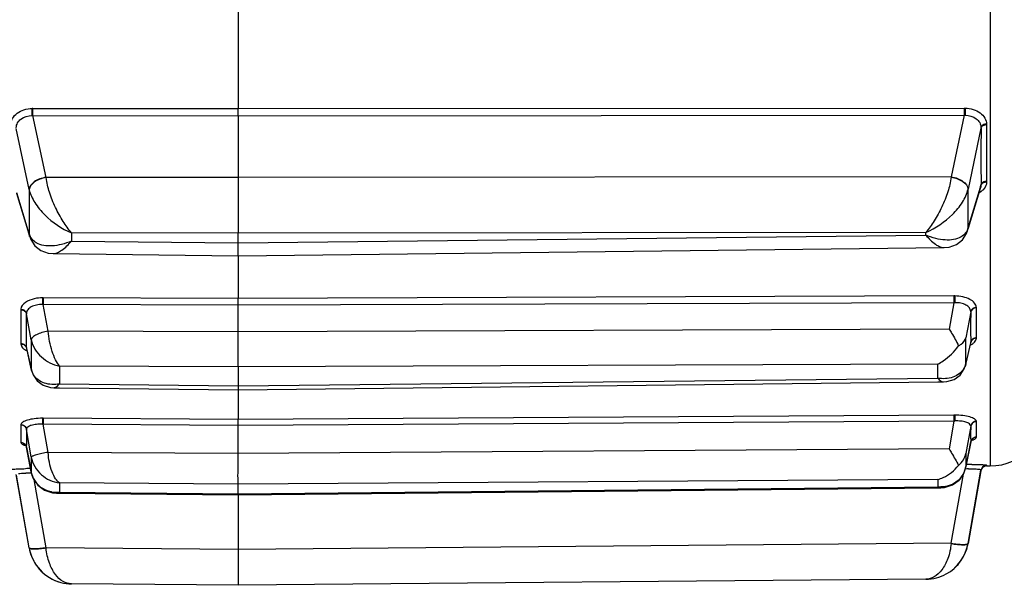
# Model space of a CAD drawing. Header units: millimetres. Extents: x 146 to 697, y 409 to 764.
# Tile 17 of 162: x 227.22 to 244.25, y 699.5 to 709.28. Entities that reach past the tile are written whole.
import ezdxf

# ---------------------------------------------------------------- set-up
doc = ezdxf.new("R2010")
doc.units = ezdxf.units.MM
doc.header["$LTSCALE"] = 65.395
doc.layers.get('0').update_dxf_attribs({"linetype": 'CONTINUOUS'})
doc.layers.add('SP223_018_00_new_view_1_BL3', color=7, linetype='CONTINUOUS')

# ---------------------------------------------------------------- blocks, each defined once
blk = doc.blocks.new('TC-9820353_VA')
at = {"layer": 'SP223_018_00_new_view_1_BL3', "color": 9, "linetype": 'Continuous'}
for p, q in [((29.009, 0), (29.009, -13.6)), ((12.452, -12.255), (16, -12.257)), ((16, -12.257), (28.561, -12.249)), ((16, -12.381), (16, -12.257)), ((12.678, -13.447), (12.452, -12.379)), ((12.452, -12.379), (16, -12.381)), ((16, -12.381), (28.561, -12.373)), ((28.561, -12.373), (28.335, -13.438)), ((12.386, -13.659), (12.162, -12.602)), ((28.851, -12.595), (28.628, -13.65)), ((28.949, -12.539), (28.949, -13.516)), ((16, -13.45), (12.678, -13.447)), ((12.679, -13.452), (12.678, -13.447)), ((28.335, -13.438), (16, -13.45)), ((28.335, -13.438), (28.335, -13.443)), ((28.628, -14.318), (28.84, -13.616)), ((28.84, -13.616), (28.851, -13.577)), ((29.009, -13.6), (29.009, -18.436)), ((12.386, -14.421), (12.174, -13.717)), ((12.386, -13.659), (12.386, -14.421)), ((28.628, -14.318), (28.628, -13.65)), ((12.394, -14.468), (12.386, -14.418)), ((12.395, -14.472), (12.386, -14.421)), ((16, -14.41), (13.118, -14.407)), ((13.118, -14.407), (13.118, -14.548)), ((27.896, -14.399), (16, -14.41)), ((16, -14.581), (27.896, -14.446)), ((27.896, -14.446), (27.896, -14.399)), ((28.619, -14.37), (28.628, -14.318)), ((28.62, -14.366), (28.628, -14.316)), ((13.118, -14.548), (16, -14.581)), ((28.383, -15.497), (16, -15.541)), ((16, -15.541), (12.63, -15.529)), ((16, -15.659), (12.63, -15.647)), ((12.715, -16.105), (12.63, -15.647)), ((16, -15.659), (16, -15.541)), ((28.383, -15.615), (16, -15.659)), ((28.383, -15.615), (28.299, -16.07)), ((12.242, -15.737), (12.242, -16.319)), ((12.422, -16.255), (12.34, -15.807)), ((28.674, -15.774), (28.591, -16.22)), ((28.771, -16.22), (28.771, -15.704)), ((16, -16.118), (12.715, -16.105)), ((28.299, -16.07), (16, -16.118)), ((12.422, -16.255), (12.422, -16.758)), ((28.591, -16.657), (28.591, -16.22)), ((28.671, -16.307), (28.591, -16.657)), ((28.674, -16.293), (28.671, -16.307)), ((28.673, -16.307), (28.674, -16.3)), ((12.343, -16.406), (12.34, -16.393)), ((12.34, -16.4), (12.341, -16.407)), ((12.422, -16.758), (12.343, -16.406)), ((28.103, -16.675), (16, -16.722)), ((28.103, -16.917), (28.103, -16.675)), ((28.589, -16.678), (28.591, -16.657)), ((12.425, -16.779), (12.422, -16.758)), ((16, -16.722), (12.91, -16.71)), ((12.91, -16.71), (12.91, -17.018)), ((12.91, -17.018), (16, -17.053)), ((16, -17.053), (28.103, -16.917)), ((12.63, -17.612), (12.616, -17.612)), ((16, -17.633), (12.63, -17.612)), ((28.383, -17.556), (16, -17.633)), ((16, -17.737), (16, -17.633)), ((28.383, -17.66), (16, -17.737)), ((28.383, -17.66), (28.299, -18.143)), ((28.771, -17.937), (28.771, -17.67)), ((12.242, -17.727), (12.242, -18.028)), ((12.422, -18.28), (12.34, -17.806)), ((12.63, -17.716), (12.616, -17.715)), ((16, -17.737), (12.63, -17.716)), ((12.715, -18.202), (12.63, -17.716)), ((28.674, -17.749), (28.591, -18.221)), ((28.674, -18.017), (28.591, -18.448)), ((12.422, -18.541), (12.34, -18.109)), ((16, -18.224), (12.715, -18.202)), ((28.299, -18.143), (16, -18.224)), ((28.591, -18.221), (28.591, -18.448)), ((12.422, -18.28), (12.422, -18.541)), ((12.423, -18.547), (12.422, -18.541)), ((28.591, -18.454), (28.591, -18.448)), ((28.949, -18.424), (28.947, -18.437)), ((12.678, -19.851), (12.47, -18.67)), ((16, -18.75), (12.91, -18.73)), ((12.91, -18.73), (12.91, -18.889)), ((28.103, -18.671), (16, -18.75)), ((28.103, -18.671), (28.103, -18.796)), ((28.335, -19.773), (28.546, -18.576)), ((12.858, -18.906), (12.91, -18.889)), ((12.91, -18.889), (16, -18.921)), ((16, -18.921), (28.103, -18.796)), ((12.679, -19.858), (12.678, -19.851)), ((16, -19.88), (12.678, -19.851)), ((28.335, -19.773), (16, -19.88)), ((28.335, -19.773), (28.335, -19.779))]:
    blk.add_line(p, q, dxfattribs=at)
at = {"layer": 'SP223_018_00_new_view_1_BL3', "color": 7, "linetype": 'Continuous'}
for p, q in [((16, -10.286), (16, -12.257)), ((16, -12.381), (16, -13.45)), ((16, -13.45), (16, -14.41)), ((28.634, -14.32), (28.846, -13.618)), ((28.846, -13.618), (28.846, -13.618)), ((12.167, -13.719), (12.38, -14.423)), ((12.38, -14.423), (12.394, -14.468)), ((12.394, -14.468), (12.394, -14.468)), ((12.395, -14.472), (12.395, -14.472)), ((16, -14.581), (16, -14.41)), ((28.62, -14.366), (28.634, -14.32)), ((28.62, -14.366), (28.62, -14.366)), ((16, -14.801), (16, -14.581)), ((12.801, -14.764), (12.801, -14.764)), ((12.801, -14.764), (16, -14.801)), ((16, -14.801), (28.213, -14.662)), ((16, -14.801), (16, -15.541)), ((28.213, -14.662), (28.213, -14.662)), ((16, -16.118), (16, -15.659)), ((28.593, -16.657), (28.673, -16.307)), ((28.673, -16.307), (28.673, -16.307)), ((12.341, -16.407), (12.341, -16.407)), ((12.341, -16.407), (12.421, -16.758)), ((28.561, -16.759), (28.588, -16.679)), ((28.589, -16.678), (28.593, -16.657)), ((12.421, -16.758), (12.425, -16.779)), ((12.426, -16.78), (12.454, -16.863)), ((16, -16.722), (16, -17.053)), ((16.001, -17.12), (28.105, -16.984)), ((28.105, -16.984), (28.204, -16.983)), ((28.204, -16.983), (28.204, -16.983)), ((12.81, -17.084), (12.81, -17.084)), ((12.81, -17.084), (12.909, -17.085)), ((12.909, -17.085), (16.001, -17.12)), ((16, -17.12), (16, -17.138)), ((16, -17.138), (16, -17.633)), ((16, -18.224), (16, -17.737)), ((28.634, -18.229), (28.674, -18.02)), ((12.34, -18.111), (12.374, -18.29)), ((12.374, -18.29), (12.422, -18.541)), ((28.592, -18.448), (28.634, -18.229)), ((12.422, -18.541), (12.423, -18.546)), ((12.423, -18.547), (12.455, -18.647)), ((28.554, -18.566), (28.591, -18.454)), ((28.591, -18.454), (28.592, -18.448)), ((28.591, -18.454), (28.591, -18.454)), ((28.628, -19.776), (28.851, -18.507)), ((28.849, -18.52), (28.628, -19.776)), ((28.851, -18.507), (28.849, -18.52)), ((28.947, -18.437), (29.009, -18.436)), ((12.386, -19.855), (12.162, -18.583)), ((12.386, -19.855), (12.165, -18.598)), ((12.858, -18.906), (12.858, -18.906)), ((12.858, -18.906), (12.91, -18.906)), ((16, -18.921), (16, -18.75)), ((16.001, -18.938), (28.104, -18.813)), ((28.104, -18.813), (28.156, -18.813)), ((28.155, -18.813), (28.156, -18.813)), ((12.91, -18.906), (16.001, -18.938)), ((16, -18.921), (16.001, -18.938)), ((16, -18.938), (16, -19.88)), ((16, -19.88), (16, -20.5)), ((27.896, -20.396), (16, -20.5)), ((16, -20.5), (13.118, -20.475))]:
    blk.add_line(p, q, dxfattribs=at)
for points in [[(12.394, -14.468), (12.394, -14.469), (12.395, -14.472)], [(12.395, -14.472), (12.414, -14.523), (12.486, -14.632), (12.588, -14.711), (12.715, -14.756), (12.801, -14.764)], [(28.213, -14.662), (28.3, -14.653), (28.428, -14.607), (28.53, -14.526), (28.602, -14.416), (28.619, -14.37)], [(28.618, -14.371), (28.619, -14.369), (28.62, -14.366)], [(28.204, -16.983), (28.258, -16.979), (28.386, -16.939), (28.489, -16.864), (28.561, -16.759)], [(12.454, -16.863), (12.527, -16.967), (12.629, -17.041), (12.757, -17.08), (12.81, -17.084)], [(28.674, -18.018), (28.686, -17.991), (28.695, -17.982)], [(12.323, -18.075), (12.318, -18.072), (12.327, -18.081), (12.339, -18.109)], [(12.455, -18.647), (12.534, -18.766), (12.649, -18.854), (12.792, -18.9), (12.858, -18.906)], [(28.155, -18.813), (28.217, -18.808), (28.358, -18.764), (28.473, -18.681), (28.554, -18.566)], [(12.386, -19.851), (12.386, -19.854), (12.387, -19.858)]]:
    blk.add_lwpolyline(points, dxfattribs=at)
at = {"layer": 'SP223_018_00_new_view_1_BL3', "color": 9, "linetype": 'Continuous'}
for centre, radius, start, end in [((12.451, -12.662), 0.407, 89.9615, 91.9723), ((4.844, -12.317), 7.594, 359.5378, 0.4648), ((4.856, -12.317), 7.596, 359.5328, 0.4645), ((36.135, -12.311), 7.574, 179.5332, 180.4696), ((36.146, -12.311), 7.571, 179.5329, 180.4645), ((12.432, -12.788), 0.41, 87.2529, 89.2454), ((82.283, -13.086), 53.433, 179.4732, 180.5268), ((28.659, -12.59), 0.193, 358.6614, 2.758), ((28.783, -12.538), 0.167, 359.4805, 3.9218), ((12.648, -14.347), 0.272, 195.6372, 205.5519), ((12.639, -14.351), 0.262, 205.619, 206.4131), ((28.385, -16.061), 0.564, 88.7361, 90.2061), ((28.416, -16.186), 0.571, 91.8625, 93.3136), ((12.328, -15.737), 0.086, 174.6028, 180.6012), ((12.447, -15.804), 0.107, 176.3221, 181.6524), ((-14.711, -16.1), 27.052, 359.3804, 0.6196), ((54.262, -16.034), 25.59, 179.4193, 180.5807), ((28.618, -16.295), 0.0558, 358.5518, 2.1839), ((28.618, -16.295), 0.0557, 354.9059, 358.5493), ((28.702, -16.221), 0.0699, 354.0484, 0.5925), ((28.267, -16.588), 0.331, 344.3898, 347.9604), ((12.747, -16.689), 0.331, 192.0397, 195.6099), ((28.389, -18.554), 0.998, 89.5249, 90.3552), ((28.448, -18.677), 1.019, 92.8346, 93.6487), ((12.268, -17.726), 0.0261, 170.1965, 181.0756), ((12.379, -17.804), 0.039, 173.901, 182.7401), ((36.196, -17.888), 7.524, 178.9422, 180.353), ((34.324, -17.898), 5.652, 180.362, 181.2062), ((28.665, -18.018), 0.0092, 349.0981, 5.3787), ((28.755, -17.937), 0.0168, 347.8366, 1.1821), ((7.253, -17.985), 5.088, 358.6103, 358.9803), ((12.398, -24.465), 5.982, 89.8776, 90.7256), ((12.319, -20.498), 1.937, 86.9425, 89.8044), ((12.851, -18.461), 0.436, 190.57, 191.3328), ((28.178, -18.374), 0.42, 329.8136, 334.1498), ((28.177, -18.373), 0.421, 334.1488, 335.4075), ((28.17, -18.37), 0.428, 335.4353, 344.5823), ((28.706, -20.682), 2.196, 91.8887, 93.3946), ((28.162, -18.368), 0.436, 344.5722, 347.7739), ((28.159, -18.367), 0.44, 347.7717, 349.4522), ((28.618, -25.109), 6.7, 90.0254, 90.1578), ((28.618, -24.693), 6.284, 89.3405, 90.0321), ((28.95, -18.523), 0.0999, 90.4526, 169.3171), ((28.95, -18.524), 0.0999, 90.4537, 169.9981), ((28.18, -18.375), 0.417, 320.1533, 329.805), ((12.862, -18.396), 0.496, 259.3258, 269.6505), ((12.862, -18.388), 0.504, 269.6188, 275.5125), ((28.152, -18.288), 0.511, 264.5533, 270.4249)]:
    blk.add_arc(centre, radius, start, end, dxfattribs=at)
at = {"layer": 'SP223_018_00_new_view_1_BL3', "color": 7, "linetype": 'Continuous'}
for centre, radius, start, end in [((29, -17.437), 1, 270.5, 0), ((28.948, -18.537), 0.1, 147.4474, 170), ((28.948, -18.537), 0.1, 90.5, 147.4474), ((13.125, -19.725), 0.75, 190, 255.3214), ((13.125, -19.725), 0.75, 190, 202.1343), ((27.889, -19.646), 0.75, 298.7102, 350), ((27.889, -19.646), 0.75, 337.8657, 350), ((13.125, -19.725), 0.75, 202.1343, 214.6651), ((27.889, -19.646), 0.75, 312.2798, 325.3349), ((27.889, -19.646), 0.75, 325.3349, 337.8657), ((13.125, -19.725), 0.75, 214.6651, 227.7202), ((13.125, -19.725), 0.75, 241.2897, 255.3214), ((27.889, -19.646), 0.75, 270.5, 284.6786), ((27.889, -19.646), 0.75, 270.5, 284.6786), ((27.889, -19.646), 0.75, 284.6786, 298.7102), ((27.889, -19.646), 0.75, 284.6786, 298.7102), ((13.125, -19.725), 0.75, 255.3214, 269.5), ((13.125, -19.725), 0.75, 255.3214, 269.5)]:
    blk.add_arc(centre, radius, start, end, dxfattribs=at)
at = {"layer": 'SP223_018_00_new_view_1_BL3', "color": 9, "linetype": 'Continuous'}
for points, knots in [([(12.065, -12.533), (12.067, -12.497), (12.09, -12.421), (12.176, -12.33), (12.297, -12.271), (12.39, -12.257), (12.437, -12.255)], [0, 0, 0, 0, 0.215263, 0.452534, 0.717106, 1, 1, 1, 1]), ([(28.576, -12.249), (28.624, -12.251), (28.716, -12.265), (28.837, -12.324), (28.923, -12.414), (28.947, -12.49), (28.949, -12.526)], [0, 0, 0, 0, 0.283198, 0.547931, 0.785104, 1, 1, 1, 1]), ([(12.162, -12.588), (12.163, -12.559), (12.18, -12.501), (12.266, -12.405), (12.37, -12.377), (12.437, -12.378)], [0, 0, 0, 0, 0.224121, 0.463877, 1, 1, 1, 1]), ([(28.576, -12.372), (28.643, -12.372), (28.747, -12.399), (28.833, -12.495), (28.85, -12.553), (28.851, -12.581)], [0, 0, 0, 0, 0.536701, 0.776315, 1, 1, 1, 1]), ([(28.949, -12.526), (28.927, -12.526), (28.887, -12.534), (28.856, -12.564), (28.851, -12.581)], [0, 0, 0, 0, 0.55582, 1, 1, 1, 1]), ([(28.949, -12.539), (28.927, -12.539), (28.887, -12.547), (28.856, -12.578), (28.851, -12.595)], [0, 0, 0, 0, 0.556397, 1, 1, 1, 1]), ([(12.678, -13.447), (12.641, -13.452), (12.569, -13.471), (12.458, -13.526), (12.388, -13.603), (12.386, -13.655)], [0, 0, 0, 0, 0.301489, 0.582286, 1, 1, 1, 1]), ([(12.679, -13.452), (12.642, -13.457), (12.57, -13.476), (12.459, -13.531), (12.389, -13.607), (12.386, -13.659)], [0, 0, 0, 0, 0.302388, 0.583713, 1, 1, 1, 1]), ([(13.118, -14.407), (13.065, -14.345), (12.964, -14.203), (12.835, -13.968), (12.733, -13.714), (12.69, -13.538), (12.679, -13.452)], [0, 0, 0, 0, 0.231663, 0.490048, 0.756033, 1, 1, 1, 1]), ([(28.335, -13.443), (28.324, -13.529), (28.281, -13.705), (28.179, -13.959), (28.05, -14.194), (27.949, -14.336), (27.896, -14.399)], [0, 0, 0, 0, 0.243967, 0.509952, 0.768337, 1, 1, 1, 1]), ([(28.335, -13.438), (28.373, -13.443), (28.445, -13.462), (28.556, -13.517), (28.626, -13.594), (28.628, -13.647)], [0, 0, 0, 0, 0.301489, 0.582286, 1, 1, 1, 1]), ([(28.335, -13.443), (28.372, -13.449), (28.444, -13.467), (28.555, -13.522), (28.625, -13.598), (28.628, -13.65)], [0, 0, 0, 0, 0.302379, 0.58371, 1, 1, 1, 1]), ([(28.949, -13.516), (28.927, -13.517), (28.886, -13.526), (28.856, -13.56), (28.851, -13.577)], [0, 0, 0, 0, 0.545827, 1, 1, 1, 1]), ([(28.949, -13.528), (28.927, -13.529), (28.886, -13.538), (28.856, -13.571), (28.851, -13.589)], [0, 0, 0, 0, 0.545137, 1, 1, 1, 1]), ([(28.949, -13.528), (28.948, -13.54), (28.941, -13.589), (28.915, -13.633), (28.89, -13.66)], [0, 0, 0, 0, 0.240138, 1, 1, 1, 1]), ([(12.386, -13.659), (12.404, -13.738), (12.48, -13.899), (12.711, -14.175), (12.948, -14.334), (13.118, -14.407)], [0, 0, 0, 0, 0.227763, 0.483767, 1, 1, 1, 1]), ([(27.896, -14.399), (28.066, -14.325), (28.303, -14.166), (28.534, -13.89), (28.61, -13.729), (28.628, -13.65)], [0, 0, 0, 0, 0.516233, 0.772237, 1, 1, 1, 1]), ([(28.89, -13.66), (28.885, -13.666), (28.862, -13.688), (28.836, -13.707), (28.816, -13.719)], [0, 0, 0, 0, 0.239459, 1, 1, 1, 1]), ([(12.508, -14.578), (12.497, -14.571), (12.455, -14.543), (12.421, -14.502), (12.404, -14.468)], [0, 0, 0, 0, 0.254743, 1, 1, 1, 1]), ([(28.506, -14.476), (28.426, -14.523), (28.267, -14.542), (28.062, -14.507), (27.951, -14.469), (27.896, -14.446)], [0, 0, 0, 0, 0.445107, 0.71091, 1, 1, 1, 1]), ([(27.896, -14.446), (27.946, -14.504), (28.022, -14.582), (28.136, -14.648), (28.189, -14.662), (28.213, -14.662)], [0, 0, 0, 0, 0.590648, 0.81787, 1, 1, 1, 1]), ([(13.118, -14.548), (13.063, -14.572), (12.952, -14.609), (12.747, -14.644), (12.588, -14.625), (12.508, -14.578)], [0, 0, 0, 0, 0.28909, 0.554893, 1, 1, 1, 1]), ([(12.801, -14.764), (12.825, -14.765), (12.878, -14.751), (12.992, -14.684), (13.068, -14.607), (13.118, -14.548)], [0, 0, 0, 0, 0.182124, 0.409343, 1, 1, 1, 1]), ([(28.383, -15.497), (28.383, -15.504), (28.383, -15.544), (28.383, -15.583), (28.383, -15.615)], [0, 0, 0, 0, 0.191346, 1, 1, 1, 1]), ([(28.398, -15.497), (28.398, -15.504), (28.397, -15.544), (28.397, -15.583), (28.398, -15.614)], [0, 0, 0, 0, 0.191223, 1, 1, 1, 1]), ([(28.771, -15.695), (28.769, -15.668), (28.741, -15.609), (28.654, -15.548), (28.535, -15.508), (28.445, -15.498), (28.398, -15.497)], [0, 0, 0, 0, 0.178458, 0.405453, 0.686041, 1, 1, 1, 1]), ([(12.616, -15.529), (12.568, -15.53), (12.431, -15.542), (12.249, -15.63), (12.242, -15.728)], [0, 0, 0, 0, 0.325447, 1, 1, 1, 1]), ([(12.616, -15.646), (12.581, -15.645), (12.514, -15.65), (12.425, -15.68), (12.361, -15.729), (12.341, -15.776), (12.34, -15.797)], [0, 0, 0, 0, 0.308206, 0.583779, 0.811033, 1, 1, 1, 1]), ([(12.616, -15.529), (12.616, -15.537), (12.616, -15.576), (12.616, -15.615), (12.616, -15.646)], [0, 0, 0, 0, 0.19166, 1, 1, 1, 1]), ([(12.63, -15.529), (12.63, -15.537), (12.63, -15.576), (12.63, -15.615), (12.63, -15.647)], [0, 0, 0, 0, 0.191783, 1, 1, 1, 1]), ([(28.674, -15.764), (28.672, -15.743), (28.653, -15.697), (28.588, -15.648), (28.5, -15.618), (28.433, -15.613), (28.398, -15.614)], [0, 0, 0, 0, 0.18827, 0.415388, 0.691274, 1, 1, 1, 1]), ([(12.242, -15.728), (12.265, -15.729), (12.308, -15.74), (12.336, -15.778), (12.34, -15.797)], [0, 0, 0, 0, 0.524957, 1, 1, 1, 1]), ([(12.242, -15.737), (12.264, -15.738), (12.308, -15.75), (12.336, -15.788), (12.34, -15.807)], [0, 0, 0, 0, 0.525118, 1, 1, 1, 1]), ([(28.771, -15.695), (28.749, -15.695), (28.706, -15.707), (28.678, -15.745), (28.674, -15.764)], [0, 0, 0, 0, 0.524634, 1, 1, 1, 1]), ([(28.771, -15.704), (28.749, -15.704), (28.705, -15.716), (28.678, -15.754), (28.674, -15.774)], [0, 0, 0, 0, 0.524785, 1, 1, 1, 1]), ([(12.715, -16.105), (12.677, -16.11), (12.608, -16.129), (12.517, -16.163), (12.452, -16.202), (12.424, -16.238), (12.422, -16.255)], [0, 0, 0, 0, 0.332592, 0.629025, 0.855341, 1, 1, 1, 1]), ([(12.91, -16.71), (12.883, -16.678), (12.836, -16.594), (12.757, -16.395), (12.723, -16.224), (12.715, -16.105)], [0, 0, 0, 0, 0.198054, 0.44577, 1, 1, 1, 1]), ([(12.242, -16.319), (12.264, -16.32), (12.309, -16.333), (12.336, -16.372), (12.34, -16.393)], [0, 0, 0, 0, 0.519428, 1, 1, 1, 1]), ([(12.242, -16.327), (12.244, -16.351), (12.273, -16.404), (12.321, -16.434), (12.35, -16.448)], [0, 0, 0, 0, 0.429668, 1, 1, 1, 1]), ([(12.242, -16.327), (12.265, -16.328), (12.309, -16.341), (12.336, -16.38), (12.34, -16.4)], [0, 0, 0, 0, 0.519156, 1, 1, 1, 1]), ([(12.422, -16.255), (12.444, -16.367), (12.579, -16.577), (12.796, -16.686), (12.91, -16.71)], [0, 0, 0, 0, 0.493285, 1, 1, 1, 1]), ([(28.663, -16.349), (28.668, -16.347), (28.687, -16.337), (28.705, -16.326), (28.717, -16.316)], [0, 0, 0, 0, 0.266216, 1, 1, 1, 1]), ([(28.771, -16.22), (28.749, -16.22), (28.705, -16.233), (28.678, -16.273), (28.674, -16.293)], [0, 0, 0, 0, 0.519719, 1, 1, 1, 1]), ([(28.771, -16.228), (28.749, -16.228), (28.705, -16.241), (28.678, -16.28), (28.674, -16.3)], [0, 0, 0, 0, 0.519451, 1, 1, 1, 1]), ([(28.717, -16.316), (28.725, -16.31), (28.751, -16.286), (28.769, -16.253), (28.771, -16.228)], [0, 0, 0, 0, 0.288145, 1, 1, 1, 1]), ([(12.91, -17.018), (12.825, -17.035), (12.689, -17.031), (12.539, -16.953), (12.483, -16.893), (12.463, -16.86)], [0, 0, 0, 0, 0.522035, 0.764617, 1, 1, 1, 1]), ([(28.551, -16.758), (28.531, -16.792), (28.475, -16.852), (28.325, -16.93), (28.189, -16.934), (28.103, -16.917)], [0, 0, 0, 0, 0.235383, 0.477965, 1, 1, 1, 1]), ([(12.81, -17.084), (12.818, -17.084), (12.859, -17.076), (12.889, -17.043), (12.91, -17.018)], [0, 0, 0, 0, 0.196287, 1, 1, 1, 1]), ([(28.103, -16.917), (28.112, -16.927), (28.138, -16.956), (28.176, -16.983), (28.204, -16.983)], [0, 0, 0, 0, 0.318135, 1, 1, 1, 1]), ([(12.616, -17.612), (12.568, -17.612), (12.48, -17.617), (12.378, -17.636), (12.311, -17.66), (12.27, -17.68), (12.245, -17.705), (12.242, -17.722)], [0, 0, 0, 0, 0.350616, 0.652568, 0.773832, 0.871554, 1, 1, 1, 1]), ([(12.616, -17.715), (12.581, -17.713), (12.515, -17.714), (12.429, -17.73), (12.367, -17.754), (12.341, -17.786), (12.34, -17.8)], [0, 0, 0, 0, 0.345344, 0.642297, 0.859664, 1, 1, 1, 1]), ([(12.616, -17.612), (12.616, -17.617), (12.616, -17.652), (12.616, -17.686), (12.616, -17.715)], [0, 0, 0, 0, 0.149408, 1, 1, 1, 1]), ([(12.63, -17.612), (12.63, -17.617), (12.63, -17.652), (12.63, -17.686), (12.63, -17.716)], [0, 0, 0, 0, 0.149431, 1, 1, 1, 1]), ([(28.383, -17.556), (28.383, -17.562), (28.383, -17.596), (28.383, -17.631), (28.383, -17.66)], [0, 0, 0, 0, 0.148811, 1, 1, 1, 1]), ([(28.398, -17.556), (28.397, -17.562), (28.397, -17.596), (28.397, -17.63), (28.398, -17.659)], [0, 0, 0, 0, 0.148787, 1, 1, 1, 1]), ([(28.771, -17.665), (28.769, -17.648), (28.743, -17.624), (28.703, -17.603), (28.636, -17.58), (28.533, -17.562), (28.445, -17.557), (28.398, -17.556)], [0, 0, 0, 0, 0.127721, 0.22537, 0.346687, 0.648951, 1, 1, 1, 1]), ([(28.674, -17.743), (28.672, -17.729), (28.646, -17.698), (28.584, -17.674), (28.498, -17.659), (28.433, -17.658), (28.398, -17.659)], [0, 0, 0, 0, 0.139396, 0.356732, 0.654095, 1, 1, 1, 1]), ([(28.771, -17.665), (28.749, -17.665), (28.703, -17.68), (28.678, -17.722), (28.674, -17.743)], [0, 0, 0, 0, 0.506711, 1, 1, 1, 1]), ([(28.771, -17.67), (28.749, -17.67), (28.703, -17.685), (28.678, -17.727), (28.674, -17.749)], [0, 0, 0, 0, 0.506724, 1, 1, 1, 1]), ([(28.771, -17.67), (28.771, -17.669), (28.772, -17.667), (28.771, -17.666), (28.771, -17.665)], [0, 0, 0, 0, 0.493591, 1, 1, 1, 1]), ([(12.242, -17.722), (12.265, -17.722), (12.31, -17.737), (12.336, -17.778), (12.34, -17.8)], [0, 0, 0, 0, 0.506876, 1, 1, 1, 1]), ([(12.242, -17.727), (12.265, -17.727), (12.31, -17.742), (12.336, -17.784), (12.34, -17.806)], [0, 0, 0, 0, 0.506891, 1, 1, 1, 1]), ([(12.34, -17.806), (12.34, -17.83), (12.342, -17.92), (12.342, -18.01), (12.34, -18.076)], [0, 0, 0, 0, 0.269069, 1, 1, 1, 1]), ([(28.674, -17.749), (28.674, -17.748), (28.674, -17.746), (28.674, -17.744), (28.673, -17.743)], [0, 0, 0, 0, 0.496379, 1, 1, 1, 1]), ([(12.242, -18.028), (12.242, -18.029), (12.242, -18.03), (12.242, -18.031), (12.243, -18.032)], [0, 0, 0, 0, 0.490717, 1, 1, 1, 1]), ([(12.242, -18.028), (12.258, -18.028), (12.291, -18.037), (12.317, -18.06), (12.326, -18.073)], [0, 0, 0, 0, 0.502574, 1, 1, 1, 1]), ([(12.242, -18.032), (12.244, -18.044), (12.275, -18.069), (12.307, -18.078), (12.328, -18.084)], [0, 0, 0, 0, 0.357162, 1, 1, 1, 1]), ([(12.242, -18.032), (12.264, -18.032), (12.309, -18.047), (12.335, -18.088), (12.339, -18.109)], [0, 0, 0, 0, 0.503943, 1, 1, 1, 1]), ([(28.771, -17.941), (28.749, -17.941), (28.704, -17.956), (28.679, -17.997), (28.674, -18.018)], [0, 0, 0, 0, 0.504097, 1, 1, 1, 1]), ([(28.685, -17.994), (28.69, -17.992), (28.707, -17.987), (28.724, -17.981), (28.735, -17.976)], [0, 0, 0, 0, 0.280803, 1, 1, 1, 1]), ([(28.735, -17.976), (28.74, -17.973), (28.755, -17.965), (28.769, -17.952), (28.771, -17.941)], [0, 0, 0, 0, 0.330717, 1, 1, 1, 1]), ([(12.34, -18.109), (12.34, -18.109), (12.34, -18.11), (12.34, -18.111), (12.34, -18.111)], [0, 0, 0, 0, 0.495243, 1, 1, 1, 1]), ([(12.715, -18.202), (12.678, -18.207), (12.61, -18.223), (12.53, -18.24), (12.477, -18.255), (12.45, -18.264), (12.433, -18.272), (12.424, -18.277), (12.422, -18.28)], [0, 0, 0, 0, 0.368839, 0.685529, 0.809875, 0.905302, 0.969196, 1, 1, 1, 1]), ([(12.91, -18.73), (12.883, -18.713), (12.832, -18.65), (12.751, -18.477), (12.722, -18.316), (12.715, -18.202)], [0, 0, 0, 0, 0.169644, 0.402539, 1, 1, 1, 1]), ([(12.422, -18.28), (12.443, -18.396), (12.57, -18.614), (12.797, -18.717), (12.91, -18.73)], [0, 0, 0, 0, 0.507148, 1, 1, 1, 1]), ([(12.065, -18.499), (12.066, -18.498), (12.074, -18.497), (12.088, -18.494), (12.111, -18.492), (12.156, -18.488), (12.227, -18.485), (12.288, -18.484), (12.322, -18.483)], [0, 0, 0, 0, 0.026042, 0.083186, 0.171488, 0.289452, 0.604286, 1, 1, 1, 1]), ([(12.202, -18.567), (12.21, -18.566), (12.251, -18.562), (12.293, -18.561), (12.326, -18.561)], [0, 0, 0, 0, 0.195717, 1, 1, 1, 1]), ([(28.633, -18.487), (28.64, -18.487), (28.667, -18.486), (28.693, -18.486), (28.713, -18.486)], [0, 0, 0, 0, 0.260913, 1, 1, 1, 1]), ([(28.691, -18.409), (28.725, -18.409), (28.786, -18.41), (28.858, -18.413), (28.902, -18.416), (28.925, -18.418), (28.939, -18.421), (28.947, -18.422), (28.949, -18.423)], [0, 0, 0, 0, 0.395808, 0.710784, 0.828808, 0.917131, 0.974213, 1, 1, 1, 1]), ([(28.713, -18.486), (28.732, -18.487), (28.765, -18.488), (28.808, -18.491), (28.834, -18.496), (28.85, -18.501), (28.851, -18.505)], [0, 0, 0, 0, 0.399587, 0.707275, 0.907619, 1, 1, 1, 1]), ([(28.851, -18.505), (28.851, -18.505), (28.852, -18.506), (28.852, -18.506), (28.851, -18.507)], [0, 0, 0, 0, 0.507514, 1, 1, 1, 1]), ([(28.949, -18.423), (28.949, -18.423), (28.949, -18.424), (28.949, -18.424), (28.949, -18.424)], [0, 0, 0, 0, 0.576252, 1, 1, 1, 1]), ([(12.77, -18.883), (12.706, -18.871), (12.581, -18.82), (12.493, -18.717), (12.463, -18.659)], [0, 0, 0, 0, 0.49931, 1, 1, 1, 1]), ([(28.501, -18.642), (28.471, -18.678), (28.399, -18.739), (28.311, -18.774), (28.266, -18.785)], [0, 0, 0, 0, 0.499295, 1, 1, 1, 1]), ([(28.103, -18.796), (28.108, -18.799), (28.124, -18.808), (28.142, -18.813), (28.155, -18.813)], [0, 0, 0, 0, 0.27411, 1, 1, 1, 1]), ([(12.678, -19.851), (12.642, -19.857), (12.575, -19.867), (12.482, -19.872), (12.426, -19.871), (12.387, -19.861), (12.386, -19.851)], [0, 0, 0, 0, 0.372992, 0.688151, 0.903191, 1, 1, 1, 1]), ([(12.679, -19.858), (12.643, -19.864), (12.576, -19.873), (12.483, -19.878), (12.426, -19.876), (12.388, -19.865), (12.386, -19.855)], [0, 0, 0, 0, 0.37195, 0.686406, 0.901398, 1, 1, 1, 1]), ([(13.118, -20.475), (13.068, -20.474), (12.957, -20.44), (12.823, -20.307), (12.722, -20.106), (12.688, -19.945), (12.679, -19.858)], [0, 0, 0, 0, 0.18454, 0.403469, 0.676062, 1, 1, 1, 1]), ([(28.335, -19.779), (28.326, -19.867), (28.292, -20.028), (28.191, -20.229), (28.056, -20.362), (27.946, -20.396), (27.896, -20.396)], [0, 0, 0, 0, 0.323938, 0.596532, 0.81546, 1, 1, 1, 1]), ([(28.335, -19.773), (28.372, -19.779), (28.439, -19.788), (28.532, -19.794), (28.588, -19.792), (28.627, -19.782), (28.628, -19.773)], [0, 0, 0, 0, 0.372992, 0.688151, 0.903191, 1, 1, 1, 1]), ([(28.335, -19.779), (28.371, -19.785), (28.438, -19.795), (28.531, -19.799), (28.588, -19.798), (28.626, -19.786), (28.628, -19.776)], [0, 0, 0, 0, 0.371919, 0.686375, 0.901388, 1, 1, 1, 1])]:
    blk.add_open_spline(points, degree=3, knots=knots, dxfattribs=at)
for points in [[(28.561, -12.249), (28.566, -12.249), (28.571, -12.249), (28.576, -12.249)], [(28.561, -12.373), (28.566, -12.373), (28.571, -12.372), (28.576, -12.373)], [(28.851, -13.589), (28.851, -13.599), (28.849, -13.608), (28.846, -13.618)], [(28.851, -13.577), (28.852, -13.581), (28.852, -13.585), (28.851, -13.589)], [(28.949, -13.516), (28.949, -13.52), (28.949, -13.524), (28.948, -13.528)], [(28.584, -14.407), (28.563, -14.435), (28.536, -14.458), (28.506, -14.476)], [(28.628, -14.318), (28.619, -14.35), (28.604, -14.381), (28.584, -14.407)], [(12.63, -15.529), (12.625, -15.529), (12.621, -15.529), (12.616, -15.529)], [(12.63, -15.647), (12.625, -15.647), (12.621, -15.646), (12.616, -15.646)], [(28.674, -15.774), (28.674, -15.771), (28.674, -15.768), (28.673, -15.764)], [(28.771, -15.704), (28.772, -15.701), (28.772, -15.698), (28.771, -15.695)], [(12.242, -16.319), (12.242, -16.322), (12.242, -16.325), (12.243, -16.327)], [(12.34, -16.393), (12.34, -16.395), (12.339, -16.397), (12.34, -16.4)], [(28.587, -16.677), (28.579, -16.705), (28.567, -16.733), (28.551, -16.758)], [(12.463, -16.86), (12.447, -16.834), (12.435, -16.806), (12.427, -16.778)], [(28.69, -17.979), (28.682, -17.991), (28.676, -18.004), (28.674, -18.017)], [(28.771, -17.937), (28.741, -17.937), (28.707, -17.954), (28.69, -17.979)], [(12.326, -18.073), (12.332, -18.084), (12.337, -18.096), (12.34, -18.109)], [(12.463, -18.659), (12.445, -18.624), (12.431, -18.585), (12.423, -18.546)], [(28.266, -18.785), (28.23, -18.794), (28.193, -18.798), (28.156, -18.798)]]:
    blk.add_open_spline(points, degree=3, dxfattribs=at)
at = {"layer": 'SP223_018_00_new_view_1_BL3', "color": 7, "linetype": 'Continuous'}
for points, knots in [([(16, -16.722), (15.999, -16.685), (15.998, -16.484), (15.999, -16.282), (16, -16.118)], [0, 0, 0, 0, 0.184805, 1, 1, 1, 1]), ([(28.299, -16.07), (28.314, -16.093), (28.374, -16.187), (28.428, -16.284), (28.462, -16.361)], [0, 0, 0, 0, 0.246188, 1, 1, 1, 1]), ([(28.462, -16.361), (28.479, -16.351), (28.532, -16.316), (28.578, -16.263), (28.591, -16.22)], [0, 0, 0, 0, 0.296183, 1, 1, 1, 1]), ([(28.103, -16.675), (28.136, -16.659), (28.274, -16.577), (28.391, -16.461), (28.462, -16.361)], [0, 0, 0, 0, 0.230225, 1, 1, 1, 1]), ([(16, -17.053), (16, -17.062), (16, -17.079), (16.001, -17.098), (16.001, -17.109), (16.001, -17.115), (16.002, -17.117), (16.001, -17.12), (16.001, -17.12)], [0, 0, 0, 0, 0.430473, 0.744981, 0.856464, 0.936264, 0.984082, 1, 1, 1, 1]), ([(16, -18.75), (15.998, -18.685), (15.999, -18.509), (15.999, -18.334), (16, -18.224)], [0, 0, 0, 0, 0.372591, 1, 1, 1, 1]), ([(28.299, -18.143), (28.314, -18.167), (28.371, -18.26), (28.426, -18.355), (28.462, -18.427)], [0, 0, 0, 0, 0.257203, 1, 1, 1, 1]), ([(28.462, -18.427), (28.495, -18.399), (28.551, -18.337), (28.583, -18.26), (28.591, -18.221)], [0, 0, 0, 0, 0.523337, 1, 1, 1, 1]), ([(28.103, -18.671), (28.136, -18.662), (28.274, -18.613), (28.393, -18.516), (28.462, -18.427)], [0, 0, 0, 0, 0.230906, 1, 1, 1, 1])]:
    blk.add_open_spline(points, degree=3, knots=knots, dxfattribs=at)

msp = doc.modelspace()

# ---------------------------------------------------------------- block references
msp.add_blockref('TC-9820353_VA', (215, 720))

doc.saveas('drawing.dxf')
